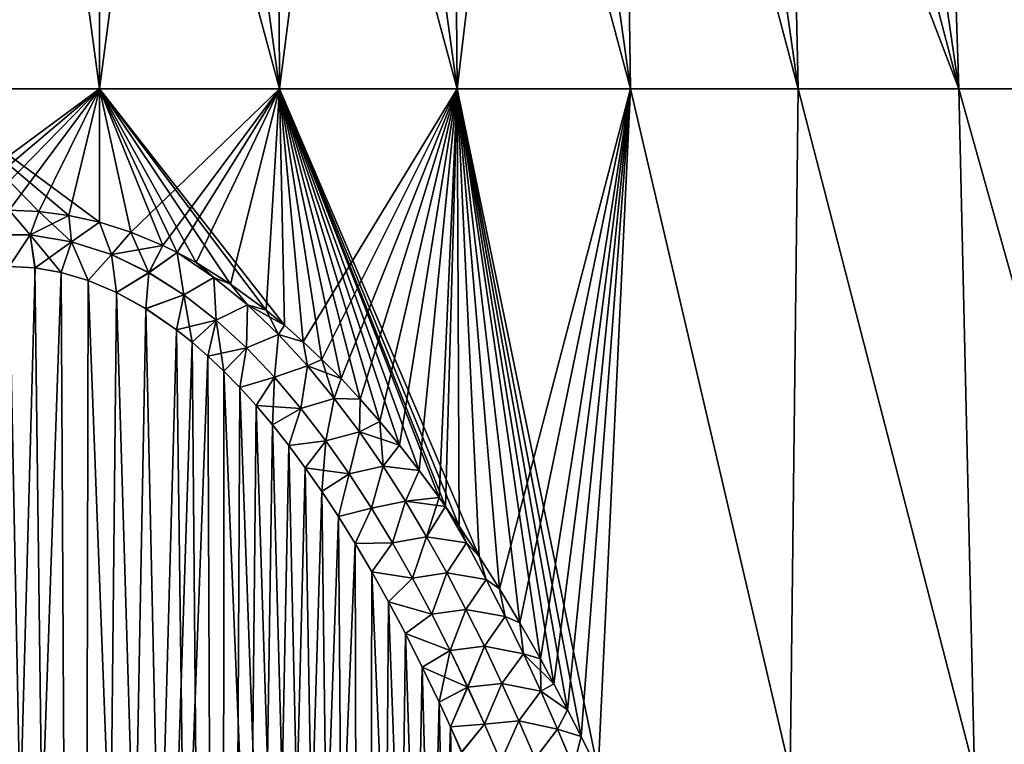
# Model space of a CAD drawing. Header units: metres. Extents: x -109 to 109, y -505 to 40.
# Tile 114 of 256: x -76 to -67, y -73 to -66. Entities that reach past the tile are written whole.
import ezdxf

# ---------------------------------------------------------------- set-up
doc = ezdxf.new("R2010")
doc.units = ezdxf.units.M
doc.layers.add('solid_K244224000C74', color=7, linetype='CONTINUOUS')

msp = doc.modelspace()

# ---------------------------------------------------------------- linework, layer by layer
at = {"layer": 'solid_K244224000C74'}
for points in [[(-75.618118, -66.448959, -18.51305), (-77.381882, -66.448959, -18.51305), (-76.5, -59.914131, -16.126282)], [(-77.381882, -66.448959, 18.51305), (-75.618118, -66.448959, 18.51305), (-76.5, -59.914131, 16.126282)], [(-75.618118, -66.448959, -18.51305), (-76.5, -59.914131, -16.126282), (-75.626945, -59.914131, -16.102633)], [(-75.618118, -66.448959, 18.51305), (-75.626945, -59.914131, 16.102633), (-76.5, -59.914131, 16.126282)], [(-75.618118, -66.448959, -18.51305), (-75.626945, -59.914131, -16.102633), (-74.756447, -59.914131, -16.03175)], [(-73.862328, -66.448959, 18.345394), (-74.756447, -59.914131, 16.03175), (-75.626945, -59.914131, 16.102633)], [(-75.618118, -66.448959, 18.51305), (-73.862328, -66.448959, 18.345394), (-75.626945, -59.914131, 16.102633)], [(-73.862328, -66.448959, -18.345394), (-75.618118, -66.448959, -18.51305), (-74.756447, -59.914131, -16.03175)], [(-73.862328, -66.448959, -18.345394), (-74.756447, -59.914131, -16.03175), (-73.89106, -59.914131, -15.913844)], [(-73.862328, -66.448959, 18.345394), (-73.89106, -59.914131, 15.913844), (-74.756447, -59.914131, 16.03175)], [(-73.862328, -66.448959, -18.345394), (-73.89106, -59.914131, -15.913844), (-73.033333, -59.914131, -15.74926)], [(-72.130432, -66.448959, 18.011599), (-73.033333, -59.914131, 15.74926), (-73.89106, -59.914131, 15.913844)], [(-73.862328, -66.448959, 18.345394), (-72.130432, -66.448959, 18.011599), (-73.89106, -59.914131, 15.913844)], [(-72.130432, -66.448959, -18.011599), (-73.862328, -66.448959, -18.345394), (-73.033333, -59.914131, -15.74926)], [(-72.130432, -66.448959, -18.011599), (-73.033333, -59.914131, -15.74926), (-72.185768, -59.914131, -15.53848)], [(-72.130432, -66.448959, 18.011599), (-72.185768, -59.914131, 15.53848), (-73.033333, -59.914131, 15.74926)], [(-72.130432, -66.448959, -18.011599), (-72.185768, -59.914131, -15.53848), (-71.350853, -59.914131, -15.282123)], [(-70.43811, -66.448959, 17.514687), (-71.350853, -59.914131, 15.282123), (-72.185768, -59.914131, 15.53848)], [(-72.130432, -66.448959, 18.011599), (-70.43811, -66.448959, 17.514687), (-72.185768, -59.914131, 15.53848)], [(-70.43811, -66.448959, -17.514687), (-72.130432, -66.448959, -18.011599), (-71.350853, -59.914131, -15.282123)], [(-70.43811, -66.448959, -17.514687), (-71.350853, -59.914131, -15.282123), (-70.531044, -59.914131, -14.98094)], [(-70.43811, -66.448959, 17.514687), (-70.531044, -59.914131, 14.98094), (-71.350853, -59.914131, 15.282123)], [(-68.800682, -66.448959, -16.859159), (-70.531044, -59.914131, -14.98094), (-69.728745, -59.914131, -14.635815)], [(-68.800682, -66.448959, -16.859159), (-70.43811, -66.448959, -17.514687), (-70.531044, -59.914131, -14.98094)], [(-68.800682, -66.448959, 16.859159), (-69.728745, -59.914131, 14.635815), (-70.531044, -59.914131, 14.98094)], [(-70.43811, -66.448959, 17.514687), (-68.800682, -66.448959, 16.859159), (-70.531044, -59.914131, 14.98094)], [(-68.800682, -66.448959, -16.859159), (-69.728745, -59.914131, -14.635815), (-68.946304, -59.914131, -14.247761)], [(-67.232979, -66.448959, 16.050953), (-68.946304, -59.914131, 14.24776), (-69.728745, -59.914131, 14.635815)], [(-68.800682, -66.448959, 16.859159), (-67.232979, -66.448959, 16.050953), (-69.728745, -59.914131, 14.635815)], [(-67.232979, -66.448959, -16.050953), (-68.946304, -59.914131, -14.247761), (-68.18602, -59.914131, -13.817914)], [(-67.232979, -66.448959, -16.050953), (-68.800682, -66.448959, -16.859159), (-68.946304, -59.914131, -14.247761)], [(-67.232979, -66.448959, 16.050953), (-68.18602, -59.914131, 13.817914), (-68.946304, -59.914131, 14.24776)], [(-67.232979, -66.448959, -16.050953), (-68.18602, -59.914131, -13.817914), (-67.450127, -59.914131, -13.347536)], [(-65.749199, -66.448959, 15.097386), (-67.450127, -59.914131, 13.347536), (-68.18602, -59.914131, 13.817914)], [(-67.232979, -66.448959, 16.050953), (-65.749199, -66.448959, 15.097386), (-68.18602, -59.914131, 13.817914)], [(-65.749199, -66.448959, -15.097386), (-67.450127, -59.914131, -13.347536), (-66.740768, -59.914131, -12.838007)], [(-65.749199, -66.448959, -15.097386), (-67.232979, -66.448959, -16.050953), (-67.450127, -59.914131, -13.347536)], [(-65.749199, -66.448959, 15.097386), (-66.740768, -59.914131, 12.838007), (-67.450127, -59.914131, 13.347536)], [(-77.381088, -67.749977, -18.944239), (-77.381882, -66.448959, -18.51305), (-75.618118, -66.448959, -18.51305)], [(-75.618912, -67.749977, 18.944239), (-75.618118, -66.448959, 18.51305), (-77.381882, -66.448959, 18.51305)], [(-75.91658, -67.682953, 18.933929), (-75.618912, -67.749977, 18.944239), (-77.381882, -66.448959, 18.51305)], [(-76.209206, -67.643738, 18.927906), (-75.91658, -67.682953, 18.933929), (-77.381882, -66.448959, 18.51305)], [(-76.499992, -67.630646, 18.925873), (-76.209206, -67.643738, 18.927906), (-77.381882, -66.448959, 18.51305)], [(-77.08342, -67.682953, -18.933929), (-77.381088, -67.749977, -18.944239), (-75.618118, -66.448959, -18.51305)], [(-76.790794, -67.643738, -18.927906), (-77.08342, -67.682953, -18.933929), (-75.618118, -66.448959, -18.51305)], [(-76.500008, -67.630646, -18.925873), (-76.790794, -67.643738, -18.927906), (-75.618118, -66.448959, -18.51305)], [(-76.209229, -67.643723, -18.927904), (-76.500008, -67.630646, -18.925873), (-75.618118, -66.448959, -18.51305)], [(-75.916603, -67.682953, -18.933931), (-76.209229, -67.643723, -18.927904), (-75.618118, -66.448959, -18.51305)], [(-75.618935, -67.749969, -18.944239), (-75.916603, -67.682953, -18.933931), (-75.618118, -66.448959, -18.51305)], [(-75.314461, -67.847183, -18.95923), (-75.618935, -67.749969, -18.944239), (-75.618118, -66.448959, -18.51305)], [(-75.618912, -67.749977, 18.944239), (-75.314438, -67.847198, 18.959234), (-75.618118, -66.448959, 18.51305)], [(-75.314461, -67.847183, -18.95923), (-75.618118, -66.448959, -18.51305), (-73.862328, -66.448959, -18.345394)], [(-73.813477, -68.756088, 19.098942), (-73.862328, -66.448959, 18.345394), (-75.618118, -66.448959, 18.51305)], [(-73.991966, -68.609077, 19.0763), (-73.813477, -68.756088, 19.098942), (-75.618118, -66.448959, 18.51305)], [(-74.34066, -68.35379, 19.037163), (-73.991966, -68.609077, 19.0763), (-75.618118, -66.448959, 18.51305)], [(-74.676933, -68.144333, 19.004904), (-74.34066, -68.35379, 19.037163), (-75.618118, -66.448959, 18.51305)], [(-74.86216, -68.044991, 18.989679), (-74.676933, -68.144333, 19.004904), (-75.618118, -66.448959, 18.51305)], [(-75.001381, -67.976868, 18.979134), (-74.86216, -68.044991, 18.989679), (-75.618118, -66.448959, 18.51305)], [(-75.314438, -67.847198, 18.959234), (-75.001381, -67.976868, 18.979134), (-75.618118, -66.448959, 18.51305)], [(-75.001411, -67.97686, -18.979132), (-75.314461, -67.847183, -18.95923), (-73.862328, -66.448959, -18.345394)], [(-74.86216, -68.044998, -18.989681), (-75.001411, -67.97686, -18.979132), (-73.862328, -66.448959, -18.345394)], [(-74.676964, -68.14431, -19.0049), (-74.86216, -68.044998, -18.989681), (-73.862328, -66.448959, -18.345394)], [(-74.340691, -68.35376, -19.037159), (-74.676964, -68.14431, -19.0049), (-73.862328, -66.448959, -18.345394)], [(-73.991989, -68.609062, -19.076298), (-74.340691, -68.35376, -19.037159), (-73.862328, -66.448959, -18.345394)], [(-73.813492, -68.756073, -19.09894), (-73.991989, -68.609062, -19.076298), (-73.862328, -66.448959, -18.345394)], [(-73.631905, -68.915688, -19.123343), (-73.862328, -66.448959, -18.345394), (-72.130432, -66.448959, -18.011599)], [(-73.631905, -68.915688, -19.123343), (-73.813492, -68.756073, -19.09894), (-73.862328, -66.448959, -18.345394)], [(-71.913147, -71.013618, 19.442419), (-72.130432, -66.448959, 18.011599), (-73.862328, -66.448959, 18.345394)], [(-72.109985, -70.717003, 19.397694), (-71.913147, -71.013618, 19.442419), (-73.862328, -66.448959, 18.345394)], [(-72.24382, -70.523598, 19.368382), (-72.109985, -70.717003, 19.397694), (-73.862328, -66.448959, 18.345394)], [(-72.30545, -70.436798, 19.355192), (-72.24382, -70.523598, 19.368382), (-73.862328, -66.448959, 18.345394)], [(-72.49987, -70.173477, 19.315256), (-72.30545, -70.436798, 19.355192), (-73.862328, -66.448959, 18.345394)], [(-72.69297, -69.926399, 19.277744), (-72.49987, -70.173477, 19.315256), (-73.862328, -66.448959, 18.345394)], [(-72.884254, -69.69442, 19.242325), (-72.69297, -69.926399, 19.277744), (-73.862328, -66.448959, 18.345394)], [(-73.07412, -69.478035, 19.209335), (-72.884254, -69.69442, 19.242325), (-73.862328, -66.448959, 18.345394)], [(-73.262215, -69.276558, 19.178612), (-73.07412, -69.478035, 19.209335), (-73.862328, -66.448959, 18.345394)], [(-73.447975, -69.088943, 19.149832), (-73.262215, -69.276558, 19.178612), (-73.862328, -66.448959, 18.345394)], [(-73.631889, -68.915695, 19.123343), (-73.447975, -69.088943, 19.149832), (-73.862328, -66.448959, 18.345394)], [(-73.813477, -68.756088, 19.098942), (-73.631889, -68.915695, 19.123343), (-73.862328, -66.448959, 18.345394)], [(-73.447975, -69.088951, -19.149832), (-73.631905, -68.915688, -19.123343), (-72.130432, -66.448959, -18.011599)], [(-73.262199, -69.276573, -19.178614), (-73.447975, -69.088951, -19.149832), (-72.130432, -66.448959, -18.011599)], [(-73.074104, -69.47805, -19.209337), (-73.262199, -69.276573, -19.178614), (-72.130432, -66.448959, -18.011599)], [(-72.884239, -69.694443, -19.242327), (-73.074104, -69.47805, -19.209337), (-72.130432, -66.448959, -18.011599)], [(-72.692947, -69.92643, -19.277748), (-72.884239, -69.694443, -19.242327), (-72.130432, -66.448959, -18.011599)], [(-72.49984, -70.173515, -19.31526), (-72.692947, -69.92643, -19.277748), (-72.130432, -66.448959, -18.011599)], [(-72.30542, -70.436836, -19.355198), (-72.49984, -70.173515, -19.31526), (-72.130432, -66.448959, -18.011599)], [(-72.24382, -70.523598, -19.368382), (-72.30542, -70.436836, -19.355198), (-72.130432, -66.448959, -18.011599)], [(-72.109955, -70.717049, -19.397701), (-72.24382, -70.523598, -19.368382), (-72.130432, -66.448959, -18.011599)], [(-71.71537, -71.327942, -19.489721), (-72.130432, -66.448959, -18.011599), (-70.43811, -66.448959, -17.514687)], [(-71.913109, -71.01368, -19.442427), (-72.109955, -70.717049, -19.397701), (-72.130432, -66.448959, -18.011599)], [(-71.71537, -71.327942, -19.489721), (-71.913109, -71.01368, -19.442427), (-72.130432, -66.448959, -18.011599)], [(-70.752655, -73.104591, 19.754164), (-70.43811, -66.448959, 17.514687), (-72.130432, -66.448959, 18.011599)], [(-70.917755, -72.769615, 19.704796), (-70.752655, -73.104591, 19.754164), (-72.130432, -66.448959, 18.011599)], [(-71.051216, -72.50795, 19.666008), (-70.917755, -72.769615, 19.704796), (-72.130432, -66.448959, 18.011599)], [(-71.184486, -72.254883, 19.628349), (-71.051216, -72.50795, 19.666008), (-72.130432, -66.448959, 18.011599)], [(-71.317673, -72.010765, 19.592003), (-71.184486, -72.254883, 19.628349), (-72.130432, -66.448959, 18.011599)], [(-71.517006, -71.660416, 19.539692), (-71.317673, -72.010765, 19.592003), (-72.130432, -66.448959, 18.011599)], [(-71.715408, -71.327881, 19.489712), (-71.517006, -71.660416, 19.539692), (-72.130432, -66.448959, 18.011599)], [(-71.913147, -71.013618, 19.442419), (-71.715408, -71.327881, 19.489712), (-72.130432, -66.448959, 18.011599)], [(-71.516968, -71.660484, -19.539701), (-71.71537, -71.327942, -19.489721), (-70.43811, -66.448959, -17.514687)], [(-71.317635, -72.010841, -19.592014), (-71.516968, -71.660484, -19.539701), (-70.43811, -66.448959, -17.514687)], [(-71.184441, -72.254967, -19.628361), (-71.317635, -72.010841, -19.592014), (-70.43811, -66.448959, -17.514687)], [(-71.051178, -72.508034, -19.666019), (-71.184441, -72.254967, -19.628361), (-70.43811, -66.448959, -17.514687)], [(-70.917717, -72.769707, -19.704809), (-71.051178, -72.508034, -19.666019), (-70.43811, -66.448959, -17.514687)], [(-70.752655, -73.104591, -19.754164), (-70.917717, -72.769707, -19.704809), (-70.43811, -66.448959, -17.514687)], [(-68.881744, -73.114449, -19.113689), (-70.752655, -73.104591, -19.754164), (-70.43811, -66.448959, -17.514687)], [(-70.752655, -73.104591, 19.754164), (-68.881721, -73.114449, 19.113684), (-70.43811, -66.448959, 17.514687)], [(-68.881744, -73.114449, -19.113689), (-70.43811, -66.448959, -17.514687), (-68.800682, -66.448959, -16.859159)], [(-68.881721, -73.114449, 19.113684), (-68.800682, -66.448959, 16.859159), (-70.43811, -66.448959, 17.514687)], [(-67.080826, -73.114449, -18.293444), (-68.881744, -73.114449, -19.113689), (-68.800682, -66.448959, -16.859159)], [(-68.881721, -73.114449, 19.113684), (-67.080788, -73.114449, 18.293427), (-68.800682, -66.448959, 16.859159)], [(-67.080826, -73.114449, -18.293444), (-68.800682, -66.448959, -16.859159), (-67.232979, -66.448959, -16.050953)], [(-67.080788, -73.114449, 18.293427), (-67.232979, -66.448959, 16.050953), (-68.800682, -66.448959, 16.859159)], [(-65.367027, -73.114449, -17.303986), (-67.232979, -66.448959, -16.050953), (-65.749199, -66.448959, -15.097386)], [(-65.367027, -73.114449, -17.303986), (-67.080826, -73.114449, -18.293444), (-67.232979, -66.448959, -16.050953)], [(-65.366982, -73.114449, 17.303955), (-65.749199, -66.448959, 15.097386), (-67.232979, -66.448959, 16.050953)], [(-67.080788, -73.114449, 18.293427), (-65.366982, -73.114449, 17.303955), (-67.232979, -66.448959, 16.050953)], [(-76.705109, -67.873741, -18.988359), (-76.500008, -67.630646, -18.925873), (-76.294907, -67.873726, -18.988358)], [(-76.705093, -67.873726, 18.988358), (-76.294891, -67.873741, 18.988359), (-76.499992, -67.630646, 18.925873)], [(-76.294907, -67.873726, -18.988358), (-76.500008, -67.630646, -18.925873), (-76.209229, -67.643723, -18.927904)], [(-76.294891, -67.873741, 18.988359), (-76.209206, -67.643738, 18.927906), (-76.499992, -67.630646, 18.925873)], [(-76.294907, -67.873726, -18.988358), (-76.209229, -67.643723, -18.927904), (-75.916603, -67.682953, -18.933931)], [(-76.294907, -67.873726, -18.988358), (-75.916603, -67.682953, -18.933931), (-75.890984, -67.939964, -18.999685)], [(-76.294891, -67.873741, 18.988359), (-75.890976, -67.93998, 18.999689), (-76.209206, -67.643738, 18.927906)], [(-75.890976, -67.93998, 18.999689), (-75.91658, -67.682953, 18.933929), (-76.209206, -67.643738, 18.927906)], [(-75.890984, -67.939964, -18.999685), (-75.916603, -67.682953, -18.933931), (-75.618935, -67.749969, -18.944239)], [(-75.890976, -67.93998, 18.999689), (-75.618912, -67.749977, 18.944239), (-75.91658, -67.682953, 18.933929)], [(-75.890984, -67.939964, -18.999685), (-75.618935, -67.749969, -18.944239), (-75.503174, -68.066025, -19.021177)], [(-75.890976, -67.93998, 18.999689), (-75.503181, -68.066063, 19.021185), (-75.618912, -67.749977, 18.944239)], [(-75.503174, -68.066025, -19.021177), (-75.618935, -67.749969, -18.944239), (-75.314461, -67.847183, -18.95923)], [(-75.503181, -68.066063, 19.021185), (-75.314438, -67.847198, 18.959234), (-75.618912, -67.749977, 18.944239)], [(-76.705109, -67.873741, -18.988359), (-76.294907, -67.873726, -18.988358), (-76.499893, -68.180725, -19.023167)], [(-76.705093, -67.873726, 18.988358), (-76.500107, -68.180725, 19.023167), (-76.294891, -67.873741, 18.988359)], [(-76.294891, -67.873741, 18.988359), (-76.500107, -68.180725, 19.023167), (-76.248116, -68.19548, 19.025446)], [(-76.294907, -67.873726, -18.988358), (-76.24791, -68.195496, -19.02545), (-76.499893, -68.180725, -19.023167)], [(-76.294907, -67.873726, -18.988358), (-75.890984, -67.939964, -18.999685), (-76.24791, -68.195496, -19.02545)], [(-76.294891, -67.873741, 18.988359), (-76.248116, -68.19548, 19.025446), (-75.992249, -68.240402, 19.032417)], [(-76.294891, -67.873741, 18.988359), (-75.992249, -68.240402, 19.032417), (-75.890976, -67.93998, 18.999689)], [(-75.503181, -68.066063, 19.021185), (-75.138145, -68.242096, 19.051044), (-75.314438, -67.847198, 18.959234)], [(-75.503174, -68.066025, -19.021177), (-75.314461, -67.847183, -18.95923), (-75.001411, -67.97686, -18.979132)], [(-75.138145, -68.242096, 19.051044), (-75.001381, -67.976868, 18.979134), (-75.314438, -67.847198, 18.959234)], [(-75.890984, -67.939964, -18.999685), (-75.992043, -68.240456, -19.032425), (-76.24791, -68.195496, -19.02545)], [(-75.890976, -67.93998, 18.999689), (-75.992249, -68.240402, 19.032417), (-75.727966, -68.318336, 19.044546)], [(-75.890984, -67.939964, -18.999685), (-75.72776, -68.318405, -19.044558), (-75.992043, -68.240456, -19.032425)], [(-75.890984, -67.939964, -18.999685), (-75.503174, -68.066025, -19.021177), (-75.72776, -68.318405, -19.044558)], [(-75.890976, -67.93998, 18.999689), (-75.727966, -68.318336, 19.044546), (-75.503181, -68.066063, 19.021185)], [(-75.503174, -68.066025, -19.021177), (-75.001411, -67.97686, -18.979132), (-75.13813, -68.24205, -19.051035)], [(-75.138145, -68.242096, 19.051044), (-74.86216, -68.044991, 18.989679), (-75.001381, -67.976868, 18.979134)], [(-75.13813, -68.24205, -19.051035), (-75.001411, -67.97686, -18.979132), (-74.86216, -68.044998, -18.989681)], [(-75.503181, -68.066063, 19.021185), (-75.727966, -68.318336, 19.044546), (-75.452621, -68.434502, 19.062546)], [(-75.503174, -68.066025, -19.021177), (-75.452438, -68.434593, -19.062559), (-75.72776, -68.318405, -19.044558)], [(-75.503181, -68.066063, 19.021185), (-75.452621, -68.434502, 19.062546), (-75.138145, -68.242096, 19.051044)], [(-75.503174, -68.066025, -19.021177), (-75.13813, -68.24205, -19.051035), (-75.452438, -68.434593, -19.062559)], [(-75.138145, -68.242096, 19.051044), (-74.79744, -68.457886, 19.087421), (-74.86216, -68.044991, 18.989679)], [(-75.13813, -68.24205, -19.051035), (-74.86216, -68.044998, -18.989681), (-74.797409, -68.457825, -19.087412)], [(-74.502373, -68.287804, 19.033314), (-74.676933, -68.144333, 19.004904), (-74.86216, -68.044991, 18.989679)], [(-74.79744, -68.457886, 19.087421), (-74.502373, -68.287804, 19.033314), (-74.86216, -68.044991, 18.989679)], [(-74.502357, -68.287796, -19.03331), (-74.86216, -68.044998, -18.989681), (-74.676964, -68.14431, -19.0049)], [(-74.502357, -68.287796, -19.03331), (-74.797409, -68.457825, -19.087412), (-74.86216, -68.044998, -18.989681)], [(-77.192825, -102.819328, -20.24612), (-76.499893, -68.180725, -19.023167), (-76.24791, -68.195496, -19.02545)], [(-77.192825, -102.819328, -20.24612), (-76.24791, -68.195496, -19.02545), (-75.992043, -68.240456, -19.032425)], [(-75.807175, -102.819328, 20.24612), (-76.75209, -68.195496, 19.02545), (-77.007957, -68.240456, 19.032425)], [(-75.807175, -102.819328, 20.24612), (-76.500107, -68.180725, 19.023167), (-76.75209, -68.195496, 19.02545)], [(-75.807175, -102.819328, 20.24612), (-76.248116, -68.19548, 19.025446), (-76.500107, -68.180725, 19.023167)], [(-75.807175, -102.819328, 20.24612), (-75.992249, -68.240402, 19.032417), (-76.248116, -68.19548, 19.025446)], [(-74.502357, -68.287796, -19.03331), (-74.676964, -68.14431, -19.0049), (-74.340691, -68.35376, -19.037159)], [(-74.502373, -68.287804, 19.033314), (-74.34066, -68.35379, 19.037163), (-74.676933, -68.144333, 19.004904)], [(-75.80751, -102.819344, -20.246107), (-77.192825, -102.819328, -20.24612), (-75.992043, -68.240456, -19.032425)], [(-77.19249, -102.819344, 20.246107), (-75.807175, -102.819328, 20.24612), (-77.007957, -68.240456, 19.032425)], [(-75.807175, -102.819328, 20.24612), (-75.727966, -68.318336, 19.044546), (-75.992249, -68.240402, 19.032417)], [(-75.80751, -102.819344, -20.246107), (-75.992043, -68.240456, -19.032425), (-75.72776, -68.318405, -19.044558)], [(-75.138145, -68.242096, 19.051044), (-75.452621, -68.434502, 19.062546), (-75.165749, -68.59343, 19.087128)], [(-75.13813, -68.24205, -19.051035), (-75.165581, -68.593536, -19.087145), (-75.452438, -68.434593, -19.062559)], [(-75.138145, -68.242096, 19.051044), (-75.165749, -68.59343, 19.087128), (-74.79744, -68.457886, 19.087421)], [(-75.13813, -68.24205, -19.051035), (-74.797409, -68.457825, -19.087412), (-75.165581, -68.593536, -19.087145)], [(-74.79744, -68.457886, 19.087421), (-74.480759, -68.704254, 19.128687), (-74.502373, -68.287804, 19.033314)], [(-74.502357, -68.287796, -19.03331), (-74.480713, -68.704185, -19.128677), (-74.797409, -68.457825, -19.087412)], [(-74.1744, -68.556656, 19.081345), (-74.34066, -68.35379, 19.037163), (-74.502373, -68.287804, 19.033314)], [(-74.480759, -68.704254, 19.128687), (-74.1744, -68.556656, 19.081345), (-74.502373, -68.287804, 19.033314)], [(-74.502357, -68.287796, -19.03331), (-74.340691, -68.35376, -19.037159), (-74.174377, -68.556648, -19.081337)], [(-74.502357, -68.287796, -19.03331), (-74.174377, -68.556648, -19.081337), (-74.480713, -68.704185, -19.128677)], [(-75.80751, -102.819344, -20.246107), (-75.72776, -68.318405, -19.044558), (-75.452438, -68.434593, -19.062559)], [(-75.807175, -102.819328, 20.24612), (-74.423241, -102.718796, 20.349541), (-75.727966, -68.318336, 19.044546)], [(-74.423241, -102.718796, 20.349541), (-75.452621, -68.434502, 19.062546), (-75.727966, -68.318336, 19.044546)], [(-74.174377, -68.556648, -19.081337), (-74.340691, -68.35376, -19.037159), (-73.991989, -68.609062, -19.076298)], [(-74.1744, -68.556656, 19.081345), (-73.991966, -68.609077, 19.0763), (-74.34066, -68.35379, 19.037163)], [(-75.80751, -102.819344, -20.246107), (-75.452438, -68.434593, -19.062559), (-75.165581, -68.593536, -19.087145)], [(-74.423241, -102.718796, 20.349541), (-75.165749, -68.59343, 19.087128), (-75.452621, -68.434502, 19.062546)], [(-74.79744, -68.457886, 19.087421), (-75.165749, -68.59343, 19.087128), (-74.867935, -68.79924, 19.118954)], [(-74.797409, -68.457825, -19.087412), (-74.86776, -68.79937, -19.118975), (-75.165581, -68.593536, -19.087145)], [(-74.79744, -68.457886, 19.087421), (-74.867935, -68.79924, 19.118954), (-74.715652, -68.921013, 19.137732)], [(-74.797409, -68.457825, -19.087412), (-74.480713, -68.704185, -19.128677), (-74.86776, -68.79937, -19.118975)], [(-74.79744, -68.457886, 19.087421), (-74.715652, -68.921013, 19.137732), (-74.480759, -68.704254, 19.128687)], [(-74.480759, -68.704254, 19.128687), (-74.18602, -68.974609, 19.173649), (-74.1744, -68.556656, 19.081345)], [(-74.174377, -68.556648, -19.081337), (-74.185959, -68.974533, -19.173637), (-74.480713, -68.704185, -19.128677)], [(-74.18602, -68.974609, 19.173649), (-73.871498, -68.846169, 19.132595), (-74.1744, -68.556656, 19.081345)], [(-74.174377, -68.556648, -19.081337), (-73.87146, -68.846146, -19.132584), (-74.185959, -68.974533, -19.173637)], [(-73.871498, -68.846169, 19.132595), (-73.991966, -68.609077, 19.0763), (-74.1744, -68.556656, 19.081345)], [(-74.174377, -68.556648, -19.081337), (-73.991989, -68.609062, -19.076298), (-73.813492, -68.756073, -19.09894)], [(-74.174377, -68.556648, -19.081337), (-73.813492, -68.756073, -19.09894), (-73.87146, -68.846146, -19.132584)], [(-75.80751, -102.819344, -20.246107), (-75.165581, -68.593536, -19.087145), (-74.86776, -68.79937, -19.118975)], [(-74.423241, -102.718796, 20.349541), (-74.867935, -68.79924, 19.118954), (-75.165749, -68.59343, 19.087128)], [(-73.871498, -68.846169, 19.132595), (-73.813477, -68.756088, 19.098942), (-73.991966, -68.609077, 19.0763)], [(-74.480713, -68.704185, -19.128677), (-74.715469, -68.921165, -19.137756), (-74.86776, -68.79937, -19.118975)], [(-74.480759, -68.704254, 19.128687), (-74.715652, -68.921013, 19.137732), (-74.561417, -69.055496, 19.158474)], [(-74.480713, -68.704185, -19.128677), (-74.561226, -69.055679, -19.158501), (-74.715469, -68.921165, -19.137756)], [(-74.480759, -68.704254, 19.128687), (-74.561417, -69.055496, 19.158474), (-74.40593, -69.203255, 19.181173)], [(-74.480713, -68.704185, -19.128677), (-74.185959, -68.974533, -19.173637), (-74.561226, -69.055679, -19.158501)], [(-74.480759, -68.704254, 19.128687), (-74.40593, -69.203255, 19.181173), (-74.18602, -68.974609, 19.173649)], [(-73.871498, -68.846169, 19.132595), (-73.631889, -68.915695, 19.123343), (-73.813477, -68.756088, 19.098942)], [(-73.87146, -68.846146, -19.132584), (-73.813492, -68.756073, -19.09894), (-73.631905, -68.915688, -19.123343)], [(-75.80751, -102.819344, -20.246107), (-74.86776, -68.79937, -19.118975), (-74.715469, -68.921165, -19.137756)], [(-74.423241, -102.718796, 20.349541), (-74.715652, -68.921013, 19.137732), (-74.867935, -68.79924, 19.118954)], [(-74.18602, -68.974609, 19.173649), (-73.910927, -69.263336, 19.221338), (-73.871498, -68.846169, 19.132595)], [(-73.87146, -68.846146, -19.132584), (-73.910851, -69.26326, -19.221329), (-74.185959, -68.974533, -19.173637)], [(-73.910927, -69.263336, 19.221338), (-73.590508, -69.151276, 19.186131), (-73.871498, -68.846169, 19.132595)], [(-73.87146, -68.846146, -19.132584), (-73.590454, -69.151245, -19.186117), (-73.910851, -69.26326, -19.221329)], [(-73.590508, -69.151276, 19.186131), (-73.631889, -68.915695, 19.123343), (-73.871498, -68.846169, 19.132595)], [(-73.87146, -68.846146, -19.132584), (-73.631905, -68.915688, -19.123343), (-73.590454, -69.151245, -19.186117)], [(-75.80751, -102.819344, -20.246107), (-74.715469, -68.921165, -19.137756), (-74.561226, -69.055679, -19.158501)], [(-74.423241, -102.718796, 20.349541), (-74.561417, -69.055496, 19.158474), (-74.715652, -68.921013, 19.137732)], [(-74.185959, -68.974533, -19.173637), (-74.405739, -69.203445, -19.181202), (-74.561226, -69.055679, -19.158501)], [(-74.185959, -68.974533, -19.173637), (-74.248817, -69.364243, -19.20591), (-74.405739, -69.203445, -19.181202)], [(-74.185959, -68.974533, -19.173637), (-73.910851, -69.26326, -19.221329), (-74.248817, -69.364243, -19.20591)], [(-73.590454, -69.151245, -19.186117), (-73.631905, -68.915688, -19.123343), (-73.447975, -69.088951, -19.149832)], [(-73.590508, -69.151276, 19.186131), (-73.447975, -69.088943, 19.149832), (-73.631889, -68.915695, 19.123343)], [(-74.423508, -102.718819, -20.34951), (-75.80751, -102.819344, -20.246107), (-74.561226, -69.055679, -19.158501)], [(-74.423241, -102.718796, 20.349541), (-74.40593, -69.203255, 19.181173), (-74.561417, -69.055496, 19.158474)], [(-74.423508, -102.718819, -20.34951), (-74.561226, -69.055679, -19.158501), (-74.405739, -69.203445, -19.181202)], [(-74.18602, -68.974609, 19.173649), (-74.40593, -69.203255, 19.181173), (-74.249016, -69.364037, 19.205877)], [(-74.18602, -68.974609, 19.173649), (-74.249016, -69.364037, 19.205877), (-73.910927, -69.263336, 19.221338)], [(-73.910927, -69.263336, 19.221338), (-73.653305, -69.566864, 19.271118), (-73.590508, -69.151276, 19.186131)], [(-73.590454, -69.151245, -19.186117), (-73.653214, -69.566788, -19.271109), (-73.910851, -69.26326, -19.221329)], [(-73.653305, -69.566864, 19.271118), (-73.328606, -69.468842, 19.241337), (-73.590508, -69.151276, 19.186131)], [(-73.590454, -69.151245, -19.186117), (-73.328545, -69.468803, -19.241322), (-73.653214, -69.566788, -19.271109)], [(-73.328606, -69.468842, 19.241337), (-73.447975, -69.088943, 19.149832), (-73.590508, -69.151276, 19.186131)], [(-73.590454, -69.151245, -19.186117), (-73.447975, -69.088951, -19.149832), (-73.262199, -69.276573, -19.178614)], [(-73.590454, -69.151245, -19.186117), (-73.262199, -69.276573, -19.178614), (-73.328545, -69.468803, -19.241322)], [(-73.328606, -69.468842, 19.241337), (-73.262215, -69.276558, 19.178612), (-73.447975, -69.088943, 19.149832)], [(-74.423508, -102.718819, -20.34951), (-74.405739, -69.203445, -19.181202), (-74.248817, -69.364243, -19.20591)], [(-74.423241, -102.718796, 20.349541), (-73.04361, -102.516113, 20.557356), (-74.40593, -69.203255, 19.181173)], [(-73.04361, -102.516113, 20.557356), (-74.249016, -69.364037, 19.205877), (-74.40593, -69.203255, 19.181173)], [(-73.910927, -69.263336, 19.221338), (-74.249016, -69.364037, 19.205877), (-74.090973, -69.53846, 19.232613)], [(-73.910851, -69.26326, -19.221329), (-74.090782, -69.538681, -19.232647), (-74.248817, -69.364243, -19.20591)], [(-73.910927, -69.263336, 19.221338), (-74.090973, -69.53846, 19.232613), (-73.932022, -69.726807, 19.261391)], [(-73.910851, -69.26326, -19.221329), (-73.653214, -69.566788, -19.271109), (-74.090782, -69.538681, -19.232647)], [(-73.910927, -69.263336, 19.221338), (-73.932022, -69.726807, 19.261391), (-73.653305, -69.566864, 19.271118)], [(-73.328606, -69.468842, 19.241337), (-73.07412, -69.478035, 19.209335), (-73.262215, -69.276558, 19.178612)], [(-73.328545, -69.468803, -19.241322), (-73.262199, -69.276573, -19.178614), (-73.074104, -69.47805, -19.209337)], [(-74.423508, -102.718819, -20.34951), (-74.248817, -69.364243, -19.20591), (-74.090782, -69.538681, -19.232647)], [(-73.04361, -102.516113, 20.557356), (-74.090973, -69.53846, 19.232613), (-74.249016, -69.364037, 19.205877)], [(-74.423508, -102.718819, -20.34951), (-74.090782, -69.538681, -19.232647), (-73.931831, -69.727043, -19.261427)], [(-73.04361, -102.516113, 20.557356), (-73.932022, -69.726807, 19.261391), (-74.090973, -69.53846, 19.232613)], [(-73.653214, -69.566788, -19.271109), (-73.931831, -69.727043, -19.261427), (-74.090782, -69.538681, -19.232647)], [(-73.653305, -69.566864, 19.271118), (-73.411034, -69.882149, 19.322466), (-73.328606, -69.468842, 19.241337)], [(-73.328545, -69.468803, -19.241322), (-73.410927, -69.882057, -19.322456), (-73.653214, -69.566788, -19.271109)], [(-73.411034, -69.882149, 19.322466), (-73.083183, -69.796112, 19.297735), (-73.328606, -69.468842, 19.241337)], [(-73.328545, -69.468803, -19.241322), (-73.083107, -69.796066, -19.297718), (-73.410927, -69.882057, -19.322456)], [(-73.083183, -69.796112, 19.297735), (-73.07412, -69.478035, 19.209335), (-73.328606, -69.468842, 19.241337)], [(-73.328545, -69.468803, -19.241322), (-73.074104, -69.47805, -19.209337), (-73.083107, -69.796066, -19.297718)], [(-73.083183, -69.796112, 19.297735), (-72.884254, -69.69442, 19.242325), (-73.07412, -69.478035, 19.209335)], [(-73.083107, -69.796066, -19.297718), (-73.074104, -69.47805, -19.209337), (-72.884239, -69.694443, -19.242327)], [(-73.653305, -69.566864, 19.271118), (-73.932022, -69.726807, 19.261391), (-73.772095, -69.929008, 19.292252)], [(-73.653214, -69.566788, -19.271109), (-73.771912, -69.929253, -19.29229), (-73.931831, -69.727043, -19.261427)], [(-73.653305, -69.566864, 19.271118), (-73.772095, -69.929008, 19.292252), (-73.411034, -69.882149, 19.322466)], [(-73.653214, -69.566788, -19.271109), (-73.410927, -69.882057, -19.322456), (-73.771912, -69.929253, -19.29229)], [(-74.423508, -102.718819, -20.34951), (-73.931831, -69.727043, -19.261427), (-73.771912, -69.929253, -19.29229)], [(-73.04361, -102.516113, 20.557356), (-73.772095, -69.929008, 19.292252), (-73.932022, -69.726807, 19.261391)], [(-72.852295, -70.131409, 19.355003), (-72.884254, -69.69442, 19.242325), (-73.083183, -69.796112, 19.297735)], [(-73.083107, -69.796066, -19.297718), (-72.884239, -69.694443, -19.242327), (-72.692947, -69.92643, -19.277748)], [(-72.852295, -70.131409, 19.355003), (-72.69297, -69.926399, 19.277744), (-72.884254, -69.69442, 19.242325)], [(-73.411034, -69.882149, 19.322466), (-73.182388, -70.207024, 19.375011), (-73.083183, -69.796112, 19.297735)], [(-73.083107, -69.796066, -19.297718), (-73.182266, -70.206932, -19.375006), (-73.410927, -69.882057, -19.322456)], [(-73.182388, -70.207024, 19.375011), (-72.852295, -70.131409, 19.355003), (-73.083183, -69.796112, 19.297735)], [(-73.083107, -69.796066, -19.297718), (-72.852203, -70.131355, -19.354984), (-73.182266, -70.206932, -19.375006)], [(-73.083107, -69.796066, -19.297718), (-72.692947, -69.92643, -19.277748), (-72.852203, -70.131355, -19.354984)], [(-74.423508, -102.718819, -20.34951), (-73.771912, -69.929253, -19.29229), (-73.611252, -70.14608, -19.325254)], [(-73.411034, -69.882149, 19.322466), (-73.772095, -69.929008, 19.292252), (-73.611435, -70.145828, 19.325214)], [(-73.04361, -102.516113, 20.557356), (-73.611435, -70.145828, 19.325214), (-73.772095, -69.929008, 19.292252)], [(-73.410927, -69.882057, -19.322456), (-73.611252, -70.14608, -19.325254), (-73.771912, -69.929253, -19.29229)], [(-73.411034, -69.882149, 19.322466), (-73.611435, -70.145828, 19.325214), (-73.45005, -70.377083, 19.3603)], [(-73.410927, -69.882057, -19.322456), (-73.182266, -70.206932, -19.375006), (-73.611252, -70.14608, -19.325254)], [(-73.411034, -69.882149, 19.322466), (-73.45005, -70.377083, 19.3603), (-73.182388, -70.207024, 19.375011)], [(-72.852295, -70.131409, 19.355003), (-72.49987, -70.173477, 19.315256), (-72.69297, -69.926399, 19.277744)], [(-72.852203, -70.131355, -19.354984), (-72.692947, -69.92643, -19.277748), (-72.49984, -70.173515, -19.31526)], [(-74.423508, -102.718819, -20.34951), (-73.611252, -70.14608, -19.325254), (-73.449867, -70.37735, -19.36034)], [(-73.04361, -102.516113, 20.557356), (-73.45005, -70.377083, 19.3603), (-73.611435, -70.145828, 19.325214)], [(-73.182266, -70.206932, -19.375006), (-73.449867, -70.37735, -19.36034), (-73.611252, -70.14608, -19.325254)], [(-73.182388, -70.207024, 19.375011), (-73.45005, -70.377083, 19.3603), (-73.287994, -70.623238, 19.397539)], [(-73.182266, -70.206932, -19.375006), (-73.287811, -70.62352, -19.397581), (-73.449867, -70.37735, -19.36034)], [(-73.182388, -70.207024, 19.375011), (-73.287994, -70.623238, 19.397539), (-72.965912, -70.53994, 19.428484)], [(-73.182266, -70.206932, -19.375006), (-72.965775, -70.539848, -19.42848), (-73.287811, -70.62352, -19.397581)], [(-73.182388, -70.207024, 19.375011), (-72.965912, -70.53994, 19.428484), (-72.852295, -70.131409, 19.355003)], [(-72.852203, -70.131355, -19.354984), (-72.965775, -70.539848, -19.42848), (-73.182266, -70.206932, -19.375006)], [(-72.965912, -70.53994, 19.428484), (-72.634186, -70.473328, 19.412895), (-72.852295, -70.131409, 19.355003)], [(-72.852203, -70.131355, -19.354984), (-72.634079, -70.473267, -19.412874), (-72.965775, -70.539848, -19.42848)], [(-72.634186, -70.473328, 19.412895), (-72.49987, -70.173477, 19.315256), (-72.852295, -70.131409, 19.355003)], [(-72.852203, -70.131355, -19.354984), (-72.49984, -70.173515, -19.31526), (-72.634079, -70.473267, -19.412874)], [(-72.634186, -70.473328, 19.412895), (-72.30545, -70.436798, 19.355192), (-72.49987, -70.173477, 19.315256)], [(-72.634079, -70.473267, -19.412874), (-72.49984, -70.173515, -19.31526), (-72.30542, -70.436836, -19.355198)], [(-74.423508, -102.718819, -20.34951), (-73.449867, -70.37735, -19.36034), (-73.287811, -70.62352, -19.397581)], [(-73.04361, -102.516113, 20.557356), (-73.287994, -70.623238, 19.397539), (-73.45005, -70.377083, 19.3603)], [(-72.965912, -70.53994, 19.428484), (-72.760239, -70.879478, 19.482649), (-72.634186, -70.473328, 19.412895)], [(-72.634079, -70.473267, -19.412874), (-72.760086, -70.879372, -19.482645), (-72.965775, -70.539848, -19.42848)], [(-72.760239, -70.879478, 19.482649), (-72.427361, -70.820724, 19.471216), (-72.634186, -70.473328, 19.412895)], [(-72.634079, -70.473267, -19.412874), (-72.427246, -70.820663, -19.471195), (-72.760086, -70.879372, -19.482645)], [(-72.427361, -70.820724, 19.471216), (-72.30545, -70.436798, 19.355192), (-72.634186, -70.473328, 19.412895)], [(-72.634079, -70.473267, -19.412874), (-72.30542, -70.436836, -19.355198), (-72.24382, -70.523598, -19.368382)], [(-72.634079, -70.473267, -19.412874), (-72.24382, -70.523598, -19.368382), (-72.427246, -70.820663, -19.471195)], [(-72.427361, -70.820724, 19.471216), (-72.24382, -70.523598, 19.368382), (-72.30545, -70.436798, 19.355192)], [(-72.965912, -70.53994, 19.428484), (-73.287994, -70.623238, 19.397539), (-73.125397, -70.884964, 19.436956)], [(-72.965775, -70.539848, -19.42848), (-73.125221, -70.885254, -19.437), (-73.287811, -70.62352, -19.397581)], [(-72.965912, -70.53994, 19.428484), (-73.125397, -70.884964, 19.436956), (-72.760239, -70.879478, 19.482649)], [(-72.965775, -70.539848, -19.42848), (-72.760086, -70.879372, -19.482645), (-73.125221, -70.885254, -19.437)], [(-72.039009, -70.879059, 19.430611), (-72.24382, -70.523598, 19.368382), (-72.427361, -70.820724, 19.471216)], [(-72.039001, -70.879044, -19.430605), (-72.427246, -70.820663, -19.471195), (-72.24382, -70.523598, -19.368382)], [(-72.039001, -70.879044, -19.430605), (-72.24382, -70.523598, -19.368382), (-72.109955, -70.717049, -19.397701)], [(-72.039009, -70.879059, 19.430611), (-72.109985, -70.717003, 19.397694), (-72.24382, -70.523598, 19.368382)], [(-74.423508, -102.718819, -20.34951), (-73.287811, -70.62352, -19.397581), (-73.125221, -70.885254, -19.437)], [(-73.04361, -102.516113, 20.557356), (-73.125397, -70.884964, 19.436956), (-73.287994, -70.623238, 19.397539)], [(-72.039009, -70.879059, 19.430611), (-71.913147, -71.013618, 19.442419), (-72.109985, -70.717003, 19.397694)], [(-72.039001, -70.879044, -19.430605), (-72.109955, -70.717049, -19.397701), (-71.913109, -71.01368, -19.442427)], [(-73.043808, -102.516144, -20.55732), (-74.423508, -102.718819, -20.34951), (-73.125221, -70.885254, -19.437)], [(-72.760239, -70.879478, 19.482649), (-73.125397, -70.884964, 19.436956), (-72.962242, -71.161934, 19.478571)], [(-73.04361, -102.516113, 20.557356), (-72.962242, -71.161934, 19.478571), (-73.125397, -70.884964, 19.436956)], [(-72.760086, -70.879372, -19.482645), (-72.962067, -71.162231, -19.478615), (-73.125221, -70.885254, -19.437)], [(-73.043808, -102.516144, -20.55732), (-73.125221, -70.885254, -19.437), (-72.962067, -71.162231, -19.478615)], [(-72.760239, -70.879478, 19.482649), (-72.962242, -71.161934, 19.478571), (-72.564354, -71.224709, 19.53734)], [(-72.760086, -70.879372, -19.482645), (-72.564186, -71.224602, -19.537338), (-72.962067, -71.162231, -19.478615)], [(-72.760239, -70.879478, 19.482649), (-72.564354, -71.224709, 19.53734), (-72.427361, -70.820724, 19.471216)], [(-72.427246, -70.820663, -19.471195), (-72.564186, -71.224602, -19.537338), (-72.760086, -70.879372, -19.482645)], [(-72.564354, -71.224709, 19.53734), (-72.230721, -71.172867, 19.529831), (-72.427361, -70.820724, 19.471216)], [(-72.427246, -70.820663, -19.471195), (-72.230591, -71.172806, -19.52981), (-72.564186, -71.224602, -19.537338)], [(-72.039009, -70.879059, 19.430611), (-72.427361, -70.820724, 19.471216), (-72.230721, -71.172867, 19.529831)], [(-72.039001, -70.879044, -19.430605), (-72.230591, -71.172806, -19.52981), (-72.427246, -70.820663, -19.471195)], [(-72.039009, -70.879059, 19.430611), (-72.230721, -71.172867, 19.529831), (-71.845123, -71.236908, 19.492668)], [(-71.845093, -71.236885, -19.492657), (-72.230591, -71.172806, -19.52981), (-72.039001, -70.879044, -19.430605)], [(-72.039009, -70.879059, 19.430611), (-71.845123, -71.236908, 19.492668), (-71.913147, -71.013618, 19.442419)], [(-71.845093, -71.236885, -19.492657), (-72.039001, -70.879044, -19.430605), (-71.913109, -71.01368, -19.442427)], [(-71.845123, -71.236908, 19.492668), (-71.715408, -71.327881, 19.489712), (-71.913147, -71.013618, 19.442419)], [(-71.845093, -71.236885, -19.492657), (-71.913109, -71.01368, -19.442427), (-71.71537, -71.327942, -19.489721)], [(-73.043808, -102.516144, -20.55732), (-72.962067, -71.162231, -19.478615), (-72.798454, -71.455467, -19.522465)], [(-73.04361, -102.516113, 20.557356), (-71.671829, -102.208084, 20.87145), (-72.962242, -71.161934, 19.478571)], [(-71.671829, -102.208084, 20.87145), (-72.798622, -71.455162, 19.522419), (-72.962242, -71.161934, 19.478571)], [(-72.564354, -71.224709, 19.53734), (-72.962242, -71.161934, 19.478571), (-72.798622, -71.455162, 19.522419)], [(-72.564186, -71.224602, -19.537338), (-72.798454, -71.455467, -19.522465), (-72.962067, -71.162231, -19.478615)], [(-72.564354, -71.224709, 19.53734), (-72.377342, -71.574844, 19.592422), (-72.230721, -71.172867, 19.529831)], [(-72.230591, -71.172806, -19.52981), (-72.377159, -71.574738, -19.592424), (-72.564186, -71.224602, -19.537338)], [(-72.377342, -71.574844, 19.592422), (-72.043221, -71.529076, 19.588623), (-72.230721, -71.172867, 19.529831)], [(-72.230591, -71.172806, -19.52981), (-72.043068, -71.529007, -19.588602), (-72.377159, -71.574738, -19.592424)], [(-71.845123, -71.236908, 19.492668), (-72.230721, -71.172867, 19.529831), (-72.043221, -71.529076, 19.588623)], [(-71.845093, -71.236885, -19.492657), (-72.043068, -71.529007, -19.588602), (-72.230591, -71.172806, -19.52981)], [(-72.564354, -71.224709, 19.53734), (-72.798622, -71.455162, 19.522419), (-72.377342, -71.574844, 19.592422)], [(-72.564186, -71.224602, -19.537338), (-72.377159, -71.574738, -19.592424), (-72.798454, -71.455467, -19.522465)], [(-71.845123, -71.236908, 19.492668), (-72.043221, -71.529076, 19.588623), (-71.660187, -71.597908, 19.554691)], [(-71.660141, -71.597878, -19.554676), (-72.043068, -71.529007, -19.588602), (-71.845093, -71.236885, -19.492657)], [(-71.845123, -71.236908, 19.492668), (-71.660187, -71.597908, 19.554691), (-71.715408, -71.327881, 19.489712)], [(-71.660141, -71.597878, -19.554676), (-71.845093, -71.236885, -19.492657), (-71.71537, -71.327942, -19.489721)], [(-71.660187, -71.597908, 19.554691), (-71.517006, -71.660416, 19.539692), (-71.715408, -71.327881, 19.489712)], [(-71.660141, -71.597878, -19.554676), (-71.71537, -71.327942, -19.489721), (-71.516968, -71.660484, -19.539701)], [(-73.043808, -102.516144, -20.55732), (-72.798454, -71.455467, -19.522465), (-72.634415, -71.765175, -19.568569)], [(-71.671829, -102.208084, 20.87145), (-72.634575, -71.764862, 19.568523), (-72.798622, -71.455162, 19.522419)], [(-72.377342, -71.574844, 19.592422), (-72.798622, -71.455162, 19.522419), (-72.634575, -71.764862, 19.568523)], [(-72.377159, -71.574738, -19.592424), (-72.634415, -71.765175, -19.568569), (-72.798454, -71.455467, -19.522465)], [(-72.377342, -71.574844, 19.592422), (-72.198349, -71.929176, 19.647778), (-72.043221, -71.529076, 19.588623)], [(-72.043068, -71.529007, -19.588602), (-72.198151, -71.929062, -19.647781), (-72.377159, -71.574738, -19.592424)], [(-72.198349, -71.929176, 19.647778), (-71.863953, -71.888786, 19.647501), (-72.043221, -71.529076, 19.588623)], [(-72.043068, -71.529007, -19.588602), (-71.863792, -71.88871, -19.647478), (-72.198151, -71.929062, -19.647781)], [(-71.660187, -71.597908, 19.554691), (-72.043221, -71.529076, 19.588623), (-71.863953, -71.888786, 19.647501)], [(-71.660141, -71.597878, -19.554676), (-71.863792, -71.88871, -19.647478), (-72.043068, -71.529007, -19.588602)], [(-72.377342, -71.574844, 19.592422), (-72.634575, -71.764862, 19.568523), (-72.198349, -71.929176, 19.647778)], [(-72.377159, -71.574738, -19.592424), (-72.198151, -71.929062, -19.647781), (-72.634415, -71.765175, -19.568569)], [(-71.660187, -71.597908, 19.554691), (-71.863953, -71.888786, 19.647501), (-71.483421, -71.9617, 19.616615)], [(-71.483368, -71.96167, -19.616596), (-71.863792, -71.88871, -19.647478), (-71.660141, -71.597878, -19.554676)], [(-71.660187, -71.597908, 19.554691), (-71.483421, -71.9617, 19.616615), (-71.517006, -71.660416, 19.539692)], [(-71.483368, -71.96167, -19.616596), (-71.660141, -71.597878, -19.554676), (-71.516968, -71.660484, -19.539701)], [(-71.483421, -71.9617, 19.616615), (-71.317673, -72.010765, 19.592003), (-71.517006, -71.660416, 19.539692)], [(-71.483368, -71.96167, -19.616596), (-71.516968, -71.660484, -19.539701), (-71.317635, -72.010841, -19.592014)], [(-73.043808, -102.516144, -20.55732), (-72.634415, -71.765175, -19.568569), (-72.469978, -72.091446, -19.616951)], [(-71.671829, -102.208084, 20.87145), (-72.470139, -72.091118, 19.616903), (-72.634575, -71.764862, 19.568523)], [(-72.198349, -71.929176, 19.647778), (-72.634575, -71.764862, 19.568523), (-72.470139, -72.091118, 19.616903)], [(-72.198151, -71.929062, -19.647781), (-72.469978, -72.091446, -19.616951), (-72.634415, -71.765175, -19.568569)], [(-72.198349, -71.929176, 19.647778), (-72.470139, -72.091118, 19.616903), (-72.305389, -72.435211, 19.667603)], [(-72.198151, -71.929062, -19.647781), (-72.026535, -72.287102, -19.703325), (-72.469978, -72.091446, -19.616951)], [(-72.198349, -71.929176, 19.647778), (-72.305389, -72.435211, 19.667603), (-72.026741, -72.287216, 19.703318)], [(-72.198349, -71.929176, 19.647778), (-72.026741, -72.287216, 19.703318), (-71.863953, -71.888786, 19.647501)], [(-71.863792, -71.88871, -19.647478), (-72.026535, -72.287102, -19.703325), (-72.198151, -71.929062, -19.647781)], [(-72.026741, -72.287216, 19.703318), (-71.692276, -72.25161, 19.706388), (-71.863953, -71.888786, 19.647501)], [(-71.863792, -71.88871, -19.647478), (-71.692101, -72.251534, -19.706367), (-72.026535, -72.287102, -19.703325)], [(-71.483421, -71.9617, 19.616615), (-71.863953, -71.888786, 19.647501), (-71.692276, -72.25161, 19.706388)], [(-71.483368, -71.96167, -19.616596), (-71.692101, -72.251534, -19.706367), (-71.863792, -71.88871, -19.647478)], [(-71.483421, -71.9617, 19.616615), (-71.692276, -72.25161, 19.706388), (-71.314133, -72.32798, 19.678383)], [(-71.314064, -72.32795, -19.67836), (-71.692101, -72.251534, -19.706367), (-71.483368, -71.96167, -19.616596)], [(-71.483421, -71.9617, 19.616615), (-71.314133, -72.32798, 19.678383), (-71.317673, -72.010765, 19.592003)], [(-71.483368, -71.96167, -19.616596), (-71.317635, -72.010841, -19.592014), (-71.184441, -72.254967, -19.628361)], [(-71.314064, -72.32795, -19.67836), (-71.483368, -71.96167, -19.616596), (-71.184441, -72.254967, -19.628361)], [(-71.314133, -72.32798, 19.678383), (-71.184486, -72.254883, 19.628349), (-71.317673, -72.010765, 19.592003)], [(-73.043808, -102.516144, -20.55732), (-72.469978, -72.091446, -19.616951), (-72.305237, -72.435539, -19.667652)], [(-71.671829, -102.208084, 20.87145), (-72.305389, -72.435211, 19.667603), (-72.470139, -72.091118, 19.616903)], [(-72.026535, -72.287102, -19.703325), (-72.305237, -72.435539, -19.667652), (-72.469978, -72.091446, -19.616951)], [(-72.026741, -72.287216, 19.703318), (-72.305389, -72.435211, 19.667603), (-72.195389, -72.674255, 19.702692)], [(-72.026535, -72.287102, -19.703325), (-72.195236, -72.674591, -19.702742), (-72.305237, -72.435539, -19.667652)], [(-72.026741, -72.287216, 19.703318), (-72.195389, -72.674255, 19.702692), (-71.861954, -72.648544, 19.758966)], [(-72.026535, -72.287102, -19.703325), (-71.861732, -72.64843, -19.758978), (-72.195236, -72.674591, -19.702742)], [(-72.026741, -72.287216, 19.703318), (-71.861954, -72.648544, 19.758966), (-71.692276, -72.25161, 19.706388)], [(-71.692101, -72.251534, -19.706367), (-71.861732, -72.64843, -19.758978), (-72.026535, -72.287102, -19.703325)], [(-71.861954, -72.648544, 19.758966), (-71.527542, -72.617195, 19.765228), (-71.692276, -72.25161, 19.706388)], [(-71.692101, -72.251534, -19.706367), (-71.527351, -72.617119, -19.765207), (-71.861732, -72.64843, -19.758978)], [(-71.314133, -72.32798, 19.678383), (-71.692276, -72.25161, 19.706388), (-71.527542, -72.617195, 19.765228)], [(-71.314064, -72.32795, -19.67836), (-71.527351, -72.617119, -19.765207), (-71.692101, -72.251534, -19.706367)], [(-71.314133, -72.32798, 19.678383), (-71.527542, -72.617195, 19.765228), (-71.151657, -72.696457, 19.739952)], [(-71.151573, -72.696411, -19.739925), (-71.527351, -72.617119, -19.765207), (-71.314064, -72.32795, -19.67836)], [(-71.314133, -72.32798, 19.678383), (-71.051216, -72.50795, 19.666008), (-71.184486, -72.254883, 19.628349)], [(-71.314133, -72.32798, 19.678383), (-71.151657, -72.696457, 19.739952), (-71.051216, -72.50795, 19.666008)], [(-71.314064, -72.32795, -19.67836), (-71.184441, -72.254967, -19.628361), (-71.051178, -72.508034, -19.666019)], [(-71.151573, -72.696411, -19.739925), (-71.314064, -72.32795, -19.67836), (-71.051178, -72.508034, -19.666019)], [(-73.043808, -102.516144, -20.55732), (-72.305237, -72.435539, -19.667652), (-72.195236, -72.674591, -19.702742)], [(-71.671829, -102.208084, 20.87145), (-72.195389, -72.674255, 19.702692), (-72.305389, -72.435211, 19.667603)], [(-71.151657, -72.696457, 19.739952), (-70.917755, -72.769615, 19.704796), (-71.051216, -72.50795, 19.666008)], [(-71.151573, -72.696411, -19.739925), (-71.051178, -72.508034, -19.666019), (-70.917717, -72.769707, -19.704809)], [(-71.861954, -72.648544, 19.758966), (-71.703423, -73.012749, 19.814653), (-71.527542, -72.617195, 19.765228)], [(-71.527351, -72.617119, -19.765207), (-71.703178, -73.012634, -19.814667), (-71.861732, -72.64843, -19.758978)], [(-71.703423, -73.012749, 19.814653), (-71.369164, -72.985207, 19.823963), (-71.527542, -72.617195, 19.765228)], [(-71.527351, -72.617119, -19.765207), (-71.368958, -72.985123, -19.823942), (-71.703178, -73.012634, -19.814667)], [(-71.151657, -72.696457, 19.739952), (-71.527542, -72.617195, 19.765228), (-71.369164, -72.985207, 19.823963)], [(-71.151573, -72.696411, -19.739925), (-71.368958, -72.985123, -19.823942), (-71.527351, -72.617119, -19.765207)], [(-73.043808, -102.516144, -20.55732), (-72.195236, -72.674591, -19.702742), (-72.085114, -72.921562, -19.738874)], [(-71.861954, -72.648544, 19.758966), (-72.195389, -72.674255, 19.702692), (-72.085266, -72.921227, 19.738825)], [(-71.671829, -102.208084, 20.87145), (-72.085266, -72.921227, 19.738825), (-72.195389, -72.674255, 19.702692)], [(-71.861732, -72.64843, -19.758978), (-72.085114, -72.921562, -19.738874), (-72.195236, -72.674591, -19.702742)], [(-71.861954, -72.648544, 19.758966), (-72.085266, -72.921227, 19.738825), (-71.703423, -73.012749, 19.814653)], [(-71.861732, -72.64843, -19.758978), (-71.703178, -73.012634, -19.814667), (-72.085114, -72.921562, -19.738874)], [(-71.151657, -72.696457, 19.739952), (-71.369164, -72.985207, 19.823963), (-70.995453, -73.066895, 19.801281)], [(-70.995354, -73.066849, -19.80125), (-71.368958, -72.985123, -19.823942), (-71.151573, -72.696411, -19.739925)], [(-71.151657, -72.696457, 19.739952), (-70.995453, -73.066895, 19.801281), (-70.917755, -72.769615, 19.704796)], [(-70.995354, -73.066849, -19.80125), (-71.151573, -72.696411, -19.739925), (-70.917717, -72.769707, -19.704809)], [(-70.995453, -73.066895, 19.801281), (-70.752655, -73.104591, 19.754164), (-70.917755, -72.769615, 19.704796)], [(-70.995354, -73.066849, -19.80125), (-70.917717, -72.769707, -19.704809), (-70.752655, -73.104591, -19.754164)]]:
    msp.add_3dface(points, dxfattribs=at)

doc.saveas('drawing.dxf')
